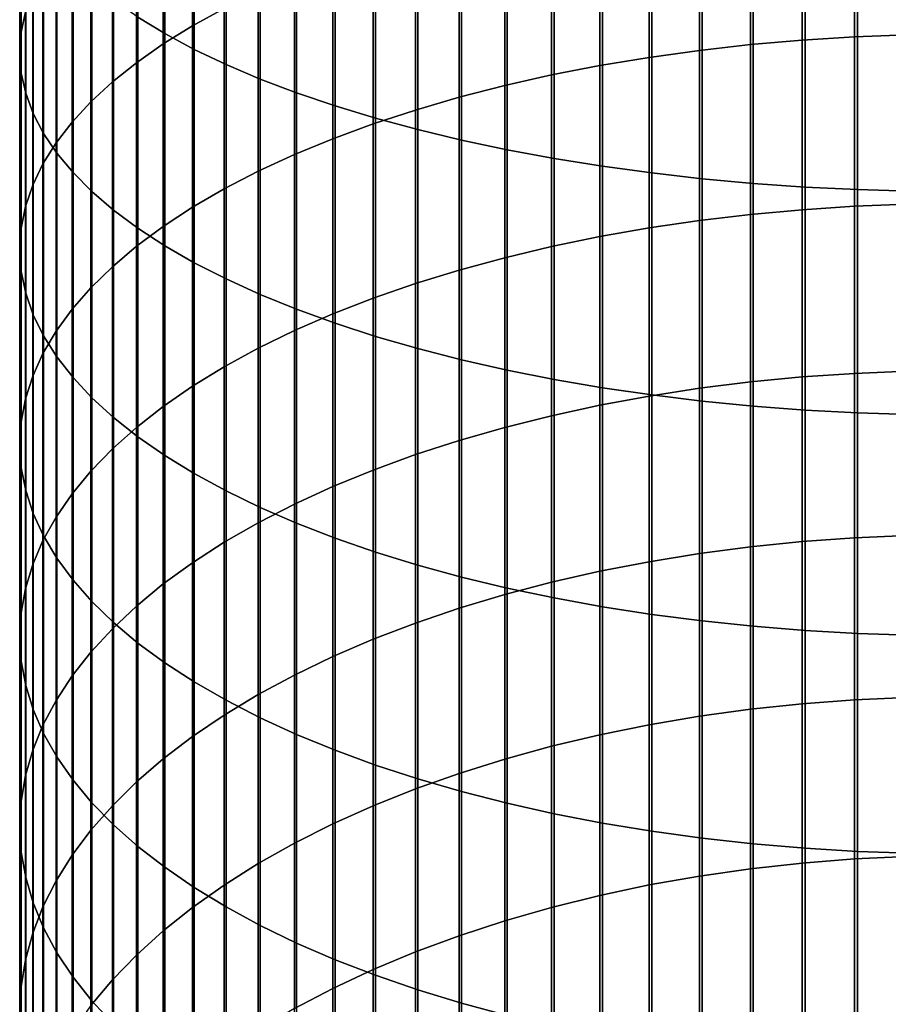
# Model space of a CAD drawing. Header units: metres. Extents: x -28 to 70, y -218 to 27.
# Tile 58 of 246: x -12 to -1, y -151 to -138. Entities that reach past the tile are written whole.
import ezdxf

# ---------------------------------------------------------------- set-up
doc = ezdxf.new("R2010")
doc.units = ezdxf.units.M
doc.layers.add('solid_10_261_002_XXX', color=7, linetype='CONTINUOUS')

msp = doc.modelspace()

# ---------------------------------------------------------------- linework, layer by layer
at = {"layer": 'solid_10_261_002_XXX'}
for points in [[(-10.447225, -135.430786, 451.89267), (-10.447225, -138.140656, 450.887695), (-10.105136, -138.348724, 451.426086), (-10.105136, -135.624084, 452.436554)], [(-11.876726, -135.572906, 444.243744), (-11.876726, -138.073792, 443.237732), (-11.932165, -138.331787, 443.854645), (-11.932165, -135.813965, 444.867462)], [(-10.105136, -135.624084, 452.436554), (-10.105136, -138.348724, 451.426086), (-9.731189, -138.549561, 451.94574), (-9.731189, -135.810654, 452.961517)], [(-9.349153, -135.711884, 437.59021), (-9.349153, -138.030975, 436.582886), (-9.752155, -138.251404, 437.071991), (-9.752155, -135.918869, 438.085144)], [(-11.932165, -135.813965, 444.867462), (-11.932165, -138.331787, 443.854645), (-11.949986, -138.590591, 444.47345), (-11.949986, -136.055756, 445.493103)], [(-9.731189, -135.810654, 452.961517), (-9.731189, -138.549561, 451.94574), (-9.326563, -138.742523, 452.445007), (-9.326563, -135.989883, 453.465851)], [(-9.752155, -135.918869, 438.085144), (-9.752155, -138.251404, 437.071991), (-10.124413, -138.480789, 437.580933), (-10.124413, -136.134262, 438.600159)], [(-11.949986, -136.055756, 445.493103), (-11.949986, -138.590591, 444.47345), (-11.930133, -138.849365, 445.092194), (-11.930133, -136.297531, 446.118683)], [(-9.326563, -135.989883, 453.465851), (-9.326563, -138.742523, 452.445007), (-8.892533, -138.926971, 452.922302), (-8.892533, -136.16124, 453.947998)], [(-10.124413, -136.134262, 438.600159), (-10.124413, -138.480789, 437.580933), (-10.464751, -138.718384, 438.108093), (-10.464751, -136.357376, 439.133636)], [(-8.892533, -136.16124, 453.947998), (-8.892533, -138.926971, 452.922302), (-8.430468, -139.102371, 453.376099), (-8.430468, -136.324173, 454.406433)], [(-1.338642, -136.20993, 432.542358), (-1.338642, -138.390961, 431.523315), (-2.003021, -138.431839, 431.607788), (-2.003021, -136.248489, 432.62793)], [(-0.670042, -136.186752, 432.490936), (-0.670042, -138.366379, 431.472534), (-1.338642, -138.390961, 431.523315), (-1.338642, -136.20993, 432.542358)], [(-11.930133, -136.297531, 446.118683), (-11.930133, -138.849365, 445.092194), (-11.872668, -139.1073, 445.708923), (-11.872668, -136.538528, 446.742249)], [(-8.430468, -136.324173, 454.406433), (-8.430468, -139.102371, 453.376099), (-7.941825, -139.268127, 453.804993), (-7.941825, -136.478149, 454.839691)], [(-2.661086, -136.302322, 432.747345), (-2.661086, -138.488907, 431.725708), (-3.310761, -138.561966, 431.876678), (-3.310761, -136.371231, 432.900269)], [(-2.003021, -136.248489, 432.62793), (-2.003021, -138.431839, 431.607788), (-2.661086, -138.488907, 431.725708), (-2.661086, -136.302322, 432.747345)], [(-10.464751, -136.357376, 439.133636), (-10.464751, -138.718384, 438.108093), (-10.772099, -138.963455, 438.651886), (-10.772099, -136.587509, 439.683899)], [(-7.941825, -136.478149, 454.839691), (-7.941825, -139.268127, 453.804993), (-7.428144, -139.423737, 454.207642), (-7.428144, -136.622711, 455.246429)], [(-3.949999, -136.455017, 433.086151), (-3.949999, -138.650803, 432.060211), (-4.576783, -138.755142, 432.275787), (-4.576783, -136.553421, 433.304504)], [(-3.310761, -136.371231, 432.900269), (-3.310761, -138.561966, 431.876678), (-3.949999, -138.650803, 432.060211), (-3.949999, -136.455017, 433.086151)], [(-11.872668, -136.538528, 446.742249), (-11.872668, -139.1073, 445.708923), (-11.777773, -139.363586, 446.321716), (-11.777773, -136.777969, 447.361816)], [(-10.772099, -136.587509, 439.683899), (-10.772099, -138.963455, 438.651886), (-11.045485, -139.21524, 439.21051), (-11.045485, -136.823929, 440.249207)], [(-4.576783, -136.553421, 433.304504), (-4.576783, -138.755142, 432.275787), (-5.189138, -138.874619, 432.522675), (-5.189138, -136.666122, 433.554535)], [(-7.428144, -136.622711, 455.246429), (-7.428144, -139.423737, 454.207642), (-6.891044, -139.56871, 454.582764), (-6.891044, -136.757385, 455.625366)], [(-5.189138, -136.666122, 433.554535), (-5.189138, -138.874619, 432.522675), (-5.785134, -139.008896, 432.80011), (-5.785134, -136.79277, 433.835541)], [(-11.777773, -136.777969, 447.361816), (-11.777773, -139.363586, 446.321716), (-11.645746, -139.617401, 446.92865), (-11.645746, -137.015137, 447.975433)], [(-11.045485, -136.823929, 440.249207), (-11.045485, -139.21524, 439.21051), (-11.284048, -139.472916, 439.782257), (-11.284048, -137.065903, 440.827789)], [(-6.891044, -136.757385, 455.625366), (-6.891044, -139.56871, 454.582764), (-6.332219, -139.702591, 454.929169), (-6.332219, -136.88176, 455.975311)], [(-5.785134, -136.79277, 433.835541), (-5.785134, -139.008896, 432.80011), (-6.362891, -139.157532, 433.107208), (-6.362891, -136.932953, 434.146606)], [(-6.362891, -136.932953, 434.146606), (-6.362891, -139.157532, 433.107208), (-6.920588, -139.320053, 433.443024), (-6.920588, -137.086243, 434.486725)], [(-6.332219, -136.88176, 455.975311), (-6.332219, -139.702591, 454.929169), (-5.753431, -139.824951, 455.245789), (-5.753431, -136.995422, 456.295135)], [(-11.645746, -137.015137, 447.975433), (-11.645746, -139.617401, 446.92865), (-11.477005, -139.867966, 447.527771), (-11.477005, -137.249237, 448.581177)], [(-11.284048, -137.065903, 440.827789), (-11.284048, -139.472916, 439.782257), (-11.487036, -139.735703, 440.365326), (-11.487036, -137.312653, 441.417786)], [(-6.920588, -137.086243, 434.486725), (-6.920588, -139.320053, 433.443024), (-7.456467, -139.495956, 433.806458), (-7.456467, -137.252151, 434.854858)], [(-5.753431, -136.995422, 456.295135), (-5.753431, -139.824951, 455.245789), (-5.156505, -139.93541, 455.531586), (-5.156505, -137.098038, 456.583862)], [(-5.156505, -137.098038, 456.583862), (-5.156505, -139.93541, 455.531586), (-4.543321, -140.03363, 455.785706), (-4.543321, -137.18927, 456.840546)], [(-4.543321, -137.18927, 456.840546), (-4.543321, -140.03363, 455.785706), (-3.915814, -140.119263, 456.007294), (-3.915814, -137.268829, 457.064423)], [(-11.487036, -137.312653, 441.417786), (-11.487036, -139.735703, 440.365326), (-11.65381, -140.002747, 440.957825), (-11.65381, -137.563416, 442.017395)], [(-11.477005, -137.249237, 448.581177), (-11.477005, -139.867966, 447.527771), (-11.272079, -140.114487, 448.117218), (-11.272079, -137.479568, 449.177155)], [(-7.456467, -137.252151, 434.854858), (-7.456467, -139.495956, 433.806458), (-7.968838, -139.684692, 434.196411), (-7.968838, -137.430161, 435.249817)], [(-3.915814, -137.268829, 457.064423), (-3.915814, -140.119263, 456.007294), (-3.275962, -140.192078, 456.195709), (-3.275962, -137.336456, 457.25473)], [(-3.275962, -137.336456, 457.25473), (-3.275962, -140.192078, 456.195709), (-2.625782, -140.251831, 456.350311), (-2.625782, -137.391968, 457.410919)], [(-11.272079, -137.479568, 449.177155), (-11.272079, -140.114487, 448.117218), (-11.031618, -140.356186, 448.695129), (-11.031618, -137.705383, 449.761444)], [(-7.968838, -137.430161, 435.249817), (-7.968838, -139.684692, 434.196411), (-8.456086, -139.885651, 434.611664), (-8.456086, -137.619705, 435.67038)], [(-2.625782, -137.391968, 457.410919), (-2.625782, -140.251831, 456.350311), (-1.967323, -140.29834, 456.470642), (-1.967323, -137.435165, 457.532471)], [(-1.967323, -137.435165, 457.532471), (-1.967323, -140.29834, 456.470642), (-1.302662, -140.331451, 456.556305), (-1.302662, -137.465927, 457.619019)], [(-1.302662, -137.465927, 457.619019), (-1.302662, -140.331451, 456.556305), (-0.633895, -140.351044, 456.607025), (-0.633895, -137.484131, 457.670258)], [(-11.65381, -137.563416, 442.017395), (-11.65381, -140.002747, 440.957825), (-11.783843, -140.273224, 441.557953), (-11.783843, -137.817398, 442.624664)], [(-11.031618, -137.705383, 449.761444), (-11.031618, -140.356186, 448.695129), (-10.756376, -140.592285, 449.259674), (-10.756376, -137.925964, 450.332214)], [(-8.456086, -137.619705, 435.67038), (-8.456086, -139.885651, 434.611664), (-8.916676, -140.098206, 435.050842), (-8.916676, -137.82019, 436.115204)], [(-11.783843, -137.817398, 442.624664), (-11.783843, -140.273224, 441.557953), (-11.876726, -140.546265, 442.163788), (-11.876726, -138.073792, 443.237732)], [(-8.916676, -137.82019, 436.115204), (-8.916676, -140.098206, 435.050842), (-9.349153, -140.321686, 435.512604), (-9.349153, -138.030975, 436.582886)], [(-10.756376, -137.925964, 450.332214), (-10.756376, -140.592285, 449.259674), (-10.447225, -140.822052, 449.809052), (-10.447225, -138.140656, 450.887695)], [(-11.876726, -138.073792, 443.237732), (-11.876726, -140.546265, 442.163788), (-11.932165, -140.821014, 442.773407), (-11.932165, -138.331787, 443.854645)], [(-9.349153, -138.030975, 436.582886), (-9.349153, -140.321686, 435.512604), (-9.752155, -140.555405, 435.995483), (-9.752155, -138.251404, 437.071991)], [(-10.447225, -138.140656, 450.887695), (-10.447225, -140.822052, 449.809052), (-10.105136, -141.044769, 450.341583), (-10.105136, -138.348724, 451.426086)], [(-11.932165, -138.331787, 443.854645), (-11.932165, -140.821014, 442.773407), (-11.949986, -141.096619, 443.384918), (-11.949986, -138.590591, 444.47345)], [(-9.752155, -138.251404, 437.071991), (-9.752155, -140.555405, 435.995483), (-10.124413, -140.798584, 436.497955), (-10.124413, -138.480789, 437.580933)], [(-10.105136, -138.348724, 451.426086), (-10.105136, -141.044769, 450.341583), (-9.731189, -141.25972, 450.85556), (-9.731189, -138.549561, 451.94574)], [(-10.124413, -138.480789, 437.580933), (-10.124413, -140.798584, 436.497955), (-10.464751, -141.050507, 437.018463), (-10.464751, -138.718384, 438.108093)], [(-2.003021, -138.431839, 431.607788), (-2.003021, -140.586502, 430.528412), (-2.661086, -140.646774, 430.644714), (-2.661086, -138.488907, 431.725708)], [(-1.338642, -138.390961, 431.523315), (-1.338642, -140.543335, 430.445068), (-2.003021, -140.586502, 430.528412), (-2.003021, -138.431839, 431.607788)], [(-0.670042, -138.366379, 431.472534), (-0.670042, -140.51738, 430.394989), (-1.338642, -140.543335, 430.445068), (-1.338642, -138.390961, 431.523315)], [(-11.949986, -138.590591, 444.47345), (-11.949986, -141.096619, 443.384918), (-11.930133, -141.372192, 443.996368), (-11.930133, -138.849365, 445.092194)], [(-9.731189, -138.549561, 451.94574), (-9.731189, -141.25972, 450.85556), (-9.326563, -141.466232, 451.349365), (-9.326563, -138.742523, 452.445007)], [(-3.310761, -138.561966, 431.876678), (-3.310761, -140.723938, 430.79364), (-3.949999, -140.817749, 430.974701), (-3.949999, -138.650803, 432.060211)], [(-2.661086, -138.488907, 431.725708), (-2.661086, -140.646774, 430.644714), (-3.310761, -140.723938, 430.79364), (-3.310761, -138.561966, 431.876678)], [(-10.464751, -138.718384, 438.108093), (-10.464751, -141.050507, 437.018463), (-10.772099, -141.310333, 437.555328), (-10.772099, -138.963455, 438.651886)], [(-3.949999, -138.650803, 432.060211), (-3.949999, -140.817749, 430.974701), (-4.576783, -140.927933, 431.187317), (-4.576783, -138.755142, 432.275787)], [(-11.930133, -138.849365, 445.092194), (-11.930133, -141.372192, 443.996368), (-11.872668, -141.646881, 444.605835), (-11.872668, -139.1073, 445.708923)], [(-9.326563, -138.742523, 452.445007), (-9.326563, -141.466232, 451.349365), (-8.892533, -141.663666, 451.821411), (-8.892533, -138.926971, 452.922302)], [(-4.576783, -138.755142, 432.275787), (-4.576783, -140.927933, 431.187317), (-5.189138, -141.054108, 431.430847), (-5.189138, -138.874619, 432.522675)], [(-10.772099, -138.963455, 438.651886), (-10.772099, -141.310333, 437.555328), (-11.045485, -141.577286, 438.106903), (-11.045485, -139.21524, 439.21051)], [(-8.892533, -138.926971, 452.922302), (-8.892533, -141.663666, 451.821411), (-8.430468, -141.851379, 452.270264), (-8.430468, -139.102371, 453.376099)], [(-5.189138, -138.874619, 432.522675), (-5.189138, -141.054108, 431.430847), (-5.785134, -141.195908, 431.704498), (-5.785134, -139.008896, 432.80011)], [(-8.430468, -139.102371, 453.376099), (-8.430468, -141.851379, 452.270264), (-7.941825, -142.028793, 452.694489), (-7.941825, -139.268127, 453.804993)], [(-5.785134, -139.008896, 432.80011), (-5.785134, -141.195908, 431.704498), (-6.362891, -141.352875, 432.007446), (-6.362891, -139.157532, 433.107208)], [(-11.872668, -139.1073, 445.708923), (-11.872668, -141.646881, 444.605835), (-11.777773, -141.919815, 445.211395), (-11.777773, -139.363586, 446.321716)], [(-11.045485, -139.21524, 439.21051), (-11.045485, -141.577286, 438.106903), (-11.284048, -141.850479, 438.671387), (-11.284048, -139.472916, 439.782257)], [(-6.362891, -139.157532, 433.107208), (-6.362891, -141.352875, 432.007446), (-6.920588, -141.524521, 432.338684), (-6.920588, -139.320053, 433.443024)], [(-7.941825, -139.268127, 453.804993), (-7.941825, -142.028793, 452.694489), (-7.428144, -142.195343, 453.092743), (-7.428144, -139.423737, 454.207642)], [(-6.920588, -139.320053, 433.443024), (-6.920588, -141.524521, 432.338684), (-7.456467, -141.710281, 432.697205), (-7.456467, -139.495956, 433.806458)], [(-11.777773, -139.363586, 446.321716), (-11.777773, -141.919815, 445.211395), (-11.645746, -142.190125, 445.811157), (-11.645746, -139.617401, 446.92865)], [(-11.284048, -139.472916, 439.782257), (-11.284048, -141.850479, 438.671387), (-11.487036, -142.129089, 439.24704), (-11.487036, -139.735703, 440.365326)], [(-7.428144, -139.423737, 454.207642), (-7.428144, -142.195343, 453.092743), (-6.891044, -142.350525, 453.463745), (-6.891044, -139.56871, 454.582764)], [(-7.456467, -139.495956, 433.806458), (-7.456467, -141.710281, 432.697205), (-7.968838, -141.909592, 433.081848), (-7.968838, -139.684692, 434.196411)], [(-6.891044, -139.56871, 454.582764), (-6.891044, -142.350525, 453.463745), (-6.332219, -142.493805, 453.806366), (-6.332219, -139.702591, 454.929169)], [(-11.645746, -139.617401, 446.92865), (-11.645746, -142.190125, 445.811157), (-11.477005, -142.456955, 446.403229), (-11.477005, -139.867966, 447.527771)], [(-7.968838, -139.684692, 434.196411), (-7.968838, -141.909592, 433.081848), (-8.456086, -142.121826, 433.491425), (-8.456086, -139.885651, 434.611664)], [(-6.332219, -139.702591, 454.929169), (-6.332219, -142.493805, 453.806366), (-5.753431, -142.624771, 454.119537), (-5.753431, -139.824951, 455.245789)], [(-11.487036, -139.735703, 440.365326), (-11.487036, -142.129089, 439.24704), (-11.65381, -142.412216, 439.832062), (-11.65381, -140.002747, 440.957825)], [(-5.753431, -139.824951, 455.245789), (-5.753431, -142.624771, 454.119537), (-5.156505, -142.742996, 454.402222), (-5.156505, -139.93541, 455.531586)], [(-11.477005, -139.867966, 447.527771), (-11.477005, -142.456955, 446.403229), (-11.272079, -142.719482, 446.985718), (-11.272079, -140.114487, 448.117218)], [(-8.456086, -139.885651, 434.611664), (-8.456086, -142.121826, 433.491425), (-8.916676, -142.346298, 433.924652), (-8.916676, -140.098206, 435.050842)], [(-5.156505, -139.93541, 455.531586), (-5.156505, -142.742996, 454.402222), (-4.543321, -142.848114, 454.653534), (-4.543321, -140.03363, 455.785706)], [(-11.65381, -140.002747, 440.957825), (-11.65381, -142.412216, 439.832062), (-11.783843, -142.69899, 440.424561), (-11.783843, -140.273224, 441.557953)], [(-8.916676, -140.098206, 435.050842), (-8.916676, -142.346298, 433.924652), (-9.349153, -142.582321, 434.380127), (-9.349153, -140.321686, 435.512604)], [(-4.543321, -140.03363, 455.785706), (-4.543321, -142.848114, 454.653534), (-3.915814, -142.939774, 454.872711), (-3.915814, -140.119263, 456.007294)], [(-11.272079, -140.114487, 448.117218), (-11.272079, -142.719482, 446.985718), (-11.031618, -142.976868, 447.556793), (-11.031618, -140.356186, 448.695129)], [(-3.915814, -140.119263, 456.007294), (-3.915814, -142.939774, 454.872711), (-3.275962, -143.0177, 455.059052), (-3.275962, -140.192078, 456.195709)], [(-3.275962, -140.192078, 456.195709), (-3.275962, -143.0177, 455.059052), (-2.625782, -143.081665, 455.211975), (-2.625782, -140.251831, 456.350311)], [(-11.783843, -140.273224, 441.557953), (-11.783843, -142.69899, 440.424561), (-11.876726, -142.98848, 441.022705), (-11.876726, -140.546265, 442.163788)], [(-11.031618, -140.356186, 448.695129), (-11.031618, -142.976868, 447.556793), (-10.756376, -143.228302, 448.114685), (-10.756376, -140.592285, 449.259674)], [(-9.349153, -140.321686, 435.512604), (-9.349153, -142.582321, 434.380127), (-9.752155, -142.829117, 434.856445), (-9.752155, -140.555405, 435.995483)], [(-2.625782, -140.251831, 456.350311), (-2.625782, -143.081665, 455.211975), (-1.967323, -143.131439, 455.330994), (-1.967323, -140.29834, 456.470642)], [(-1.967323, -140.29834, 456.470642), (-1.967323, -143.131439, 455.330994), (-1.302662, -143.16687, 455.41571), (-1.302662, -140.331451, 456.556305)], [(-1.302662, -140.331451, 456.556305), (-1.302662, -143.16687, 455.41571), (-0.633895, -143.187851, 455.465881), (-0.633895, -140.351044, 456.607025)], [(-11.876726, -140.546265, 442.163788), (-11.876726, -142.98848, 441.022705), (-11.932165, -143.279785, 441.624603), (-11.932165, -140.821014, 442.773407)], [(-10.756376, -140.592285, 449.259674), (-10.756376, -143.228302, 448.114685), (-10.447225, -143.472992, 448.657593), (-10.447225, -140.822052, 449.809052)], [(-9.752155, -140.555405, 435.995483), (-9.752155, -142.829117, 434.856445), (-10.124413, -143.085953, 435.352112), (-10.124413, -140.798584, 436.497955)], [(-2.003021, -140.586502, 430.528412), (-2.003021, -142.710892, 429.390564), (-2.661086, -142.774307, 429.505188), (-2.661086, -140.646774, 430.644714)], [(-1.338642, -140.543335, 430.445068), (-1.338642, -142.665451, 429.308441), (-2.003021, -142.710892, 429.390564), (-2.003021, -140.586502, 430.528412)], [(-0.670042, -140.51738, 430.394989), (-0.670042, -142.638138, 429.259094), (-1.338642, -142.665451, 429.308441), (-1.338642, -140.543335, 430.445068)], [(-3.310761, -140.723938, 430.79364), (-3.310761, -142.855515, 429.651947), (-3.949999, -142.954239, 429.830353), (-3.949999, -140.817749, 430.974701)], [(-2.661086, -140.646774, 430.644714), (-2.661086, -142.774307, 429.505188), (-3.310761, -142.855515, 429.651947), (-3.310761, -140.723938, 430.79364)], [(-11.932165, -140.821014, 442.773407), (-11.932165, -143.279785, 441.624603), (-11.949986, -143.571976, 442.228333), (-11.949986, -141.096619, 443.384918)], [(-10.124413, -140.798584, 436.497955), (-10.124413, -143.085953, 435.352112), (-10.464751, -143.35199, 435.86554), (-10.464751, -141.050507, 437.018463)], [(-10.447225, -140.822052, 449.809052), (-10.447225, -143.472992, 448.657593), (-10.105136, -143.710159, 449.183838), (-10.105136, -141.044769, 450.341583)], [(-3.949999, -140.817749, 430.974701), (-3.949999, -142.954239, 429.830353), (-4.576783, -143.070175, 430.039917), (-4.576783, -140.927933, 431.187317)], [(-4.576783, -140.927933, 431.187317), (-4.576783, -143.070175, 430.039917), (-5.189138, -143.202972, 430.279907), (-5.189138, -141.054108, 431.430847)], [(-11.949986, -141.096619, 443.384918), (-11.949986, -143.571976, 442.228333), (-11.930133, -143.864166, 442.832031), (-11.930133, -141.372192, 443.996368)], [(-10.464751, -141.050507, 437.018463), (-10.464751, -143.35199, 435.86554), (-10.772099, -143.626389, 436.395111), (-10.772099, -141.310333, 437.555328)], [(-10.105136, -141.044769, 450.341583), (-10.105136, -143.710159, 449.183838), (-9.731189, -143.939072, 449.691742), (-9.731189, -141.25972, 450.85556)], [(-5.189138, -141.054108, 431.430847), (-5.189138, -143.202972, 430.279907), (-5.785134, -143.352188, 430.549591), (-5.785134, -141.195908, 431.704498)], [(-5.785134, -141.195908, 431.704498), (-5.785134, -143.352188, 430.549591), (-6.362891, -143.51738, 430.848114), (-6.362891, -141.352875, 432.007446)], [(-10.772099, -141.310333, 437.555328), (-10.772099, -143.626389, 436.395111), (-11.045485, -143.908295, 436.939178), (-11.045485, -141.577286, 438.106903)], [(-9.731189, -141.25972, 450.85556), (-9.731189, -143.939072, 449.691742), (-9.326563, -144.159012, 450.179718), (-9.326563, -141.466232, 451.349365)], [(-6.362891, -141.352875, 432.007446), (-6.362891, -143.51738, 430.848114), (-6.920588, -143.697998, 431.174561), (-6.920588, -141.524521, 432.338684)], [(-11.930133, -141.372192, 443.996368), (-11.930133, -143.864166, 442.832031), (-11.872668, -144.155396, 443.433777), (-11.872668, -141.646881, 444.605835)], [(-9.326563, -141.466232, 451.349365), (-9.326563, -144.159012, 450.179718), (-8.892533, -144.369263, 450.64621), (-8.892533, -141.663666, 451.821411)], [(-11.045485, -141.577286, 438.106903), (-11.045485, -143.908295, 436.939178), (-11.284048, -144.196823, 437.495972), (-11.284048, -141.850479, 438.671387)], [(-6.920588, -141.524521, 432.338684), (-6.920588, -143.697998, 431.174561), (-7.456467, -143.893494, 431.527863), (-7.456467, -141.710281, 432.697205)], [(-11.872668, -141.646881, 444.605835), (-11.872668, -144.155396, 443.433777), (-11.777773, -144.444763, 444.031677), (-11.777773, -141.919815, 445.211395)], [(-8.892533, -141.663666, 451.821411), (-8.892533, -144.369263, 450.64621), (-8.430468, -144.569168, 451.089783), (-8.430468, -141.851379, 452.270264)], [(-7.456467, -141.710281, 432.697205), (-7.456467, -143.893494, 431.527863), (-7.968838, -144.103226, 431.906921), (-7.968838, -141.909592, 433.081848)], [(-11.284048, -141.850479, 438.671387), (-11.284048, -144.196823, 437.495972), (-11.487036, -144.491043, 438.063812), (-11.487036, -142.129089, 439.24704)], [(-8.430468, -141.851379, 452.270264), (-8.430468, -144.569168, 451.089783), (-7.941825, -144.758102, 451.508972), (-7.941825, -142.028793, 452.694489)], [(-11.777773, -141.919815, 445.211395), (-11.777773, -144.444763, 444.031677), (-11.645746, -144.731339, 444.62381), (-11.645746, -142.190125, 445.811157)], [(-7.968838, -141.909592, 433.081848), (-7.968838, -144.103226, 431.906921), (-8.456086, -144.326569, 432.310547), (-8.456086, -142.121826, 433.491425)], [(-7.941825, -142.028793, 452.694489), (-7.941825, -144.758102, 451.508972), (-7.428144, -144.935471, 451.902527), (-7.428144, -142.195343, 453.092743)], [(-11.487036, -142.129089, 439.24704), (-11.487036, -144.491043, 438.063812), (-11.65381, -144.790054, 438.640869), (-11.65381, -142.412216, 439.832062)], [(-11.645746, -142.190125, 445.811157), (-11.645746, -144.731339, 444.62381), (-11.477005, -145.014252, 445.208374), (-11.477005, -142.456955, 446.403229)], [(-8.456086, -142.121826, 433.491425), (-8.456086, -144.326569, 432.310547), (-8.916676, -144.56279, 432.737488), (-8.916676, -142.346298, 433.924652)], [(-7.428144, -142.195343, 453.092743), (-7.428144, -144.935471, 451.902527), (-6.891044, -145.100708, 452.269165), (-6.891044, -142.350525, 453.463745)], [(-8.916676, -142.346298, 433.924652), (-8.916676, -144.56279, 432.737488), (-9.349153, -144.811157, 433.18634), (-9.349153, -142.582321, 434.380127)], [(-6.891044, -142.350525, 453.463745), (-6.891044, -145.100708, 452.269165), (-6.332219, -145.253311, 452.607758), (-6.332219, -142.493805, 453.806366)], [(-11.65381, -142.412216, 439.832062), (-11.65381, -144.790054, 438.640869), (-11.783843, -145.092896, 439.225342), (-11.783843, -142.69899, 440.424561)], [(-11.477005, -142.456955, 446.403229), (-11.477005, -145.014252, 445.208374), (-11.272079, -145.292587, 445.783478), (-11.272079, -142.719482, 446.985718)], [(-9.349153, -142.582321, 434.380127), (-9.349153, -144.811157, 433.18634), (-9.752155, -145.070892, 433.655762), (-9.752155, -142.829117, 434.856445)], [(-6.332219, -142.493805, 453.806366), (-6.332219, -145.253311, 452.607758), (-5.753431, -145.392776, 452.917206), (-5.753431, -142.624771, 454.119537)], [(-11.783843, -142.69899, 440.424561), (-11.783843, -145.092896, 439.225342), (-11.876726, -145.398605, 439.815338), (-11.876726, -142.98848, 441.022705)], [(-11.272079, -142.719482, 446.985718), (-11.272079, -145.292587, 445.783478), (-11.031618, -145.565475, 446.347321), (-11.031618, -142.976868, 447.556793)], [(-5.753431, -142.624771, 454.119537), (-5.753431, -145.392776, 452.917206), (-5.156505, -145.518677, 453.196564), (-5.156505, -142.742996, 454.402222)], [(-2.003021, -142.710892, 429.390564), (-2.003021, -144.803391, 428.195129), (-2.661086, -144.869919, 428.307983), (-2.661086, -142.774307, 429.505188)], [(-1.338642, -142.665451, 429.308441), (-1.338642, -144.755737, 428.114288), (-2.003021, -144.803391, 428.195129), (-2.003021, -142.710892, 429.390564)], [(-0.670042, -142.638138, 429.259094), (-0.670042, -144.727081, 428.065674), (-1.338642, -144.755737, 428.114288), (-1.338642, -142.665451, 429.308441)], [(-9.752155, -142.829117, 434.856445), (-9.752155, -145.070892, 433.655762), (-10.124413, -145.341156, 434.144196), (-10.124413, -143.085953, 435.352112)], [(-5.156505, -142.742996, 454.402222), (-5.156505, -145.518677, 453.196564), (-4.543321, -145.630615, 453.444916), (-4.543321, -142.848114, 454.653534)], [(-4.543321, -142.848114, 454.653534), (-4.543321, -145.630615, 453.444916), (-3.915814, -145.728241, 453.66153), (-3.915814, -142.939774, 454.872711)], [(-3.310761, -142.855515, 429.651947), (-3.310761, -144.955109, 428.452454), (-3.949999, -145.05867, 428.628113), (-3.949999, -142.954239, 429.830353)], [(-2.661086, -142.774307, 429.505188), (-2.661086, -144.869919, 428.307983), (-3.310761, -144.955109, 428.452454), (-3.310761, -142.855515, 429.651947)], [(-11.031618, -142.976868, 447.556793), (-11.031618, -145.565475, 446.347321), (-10.756376, -145.832062, 446.898102), (-10.756376, -143.228302, 448.114685)], [(-3.949999, -142.954239, 429.830353), (-3.949999, -145.05867, 428.628113), (-4.576783, -145.180298, 428.834412), (-4.576783, -143.070175, 430.039917)], [(-3.915814, -142.939774, 454.872711), (-3.915814, -145.728241, 453.66153), (-3.275962, -145.811234, 453.845673), (-3.275962, -143.0177, 455.059052)], [(-11.876726, -142.98848, 441.022705), (-11.876726, -145.398605, 439.815338), (-11.932165, -145.706253, 440.409058), (-11.932165, -143.279785, 441.624603)], [(-10.124413, -143.085953, 435.352112), (-10.124413, -145.341156, 434.144196), (-10.464751, -145.621124, 434.650177), (-10.464751, -143.35199, 435.86554)], [(-4.576783, -143.070175, 430.039917), (-4.576783, -145.180298, 428.834412), (-5.189138, -145.319595, 429.070679), (-5.189138, -143.202972, 430.279907)], [(-3.275962, -143.0177, 455.059052), (-3.275962, -145.811234, 453.845673), (-2.625782, -145.879333, 453.996765), (-2.625782, -143.081665, 455.211975)], [(-2.625782, -143.081665, 455.211975), (-2.625782, -145.879333, 453.996765), (-1.967323, -145.932343, 454.11438), (-1.967323, -143.131439, 455.330994)], [(-10.756376, -143.228302, 448.114685), (-10.756376, -145.832062, 446.898102), (-10.447225, -146.091492, 447.434143), (-10.447225, -143.472992, 448.657593)], [(-5.189138, -143.202972, 430.279907), (-5.189138, -145.319595, 429.070679), (-5.785134, -145.47612, 429.336182), (-5.785134, -143.352188, 430.549591)], [(-1.967323, -143.131439, 455.330994), (-1.967323, -145.932343, 454.11438), (-1.302662, -145.970078, 454.19812), (-1.302662, -143.16687, 455.41571)], [(-1.302662, -143.16687, 455.41571), (-1.302662, -145.970078, 454.19812), (-0.633895, -145.992432, 454.247711), (-0.633895, -143.187851, 455.465881)], [(-11.932165, -143.279785, 441.624603), (-11.932165, -145.706253, 440.409058), (-11.949986, -146.014832, 441.004608), (-11.949986, -143.571976, 442.228333)], [(-10.464751, -143.35199, 435.86554), (-10.464751, -145.621124, 434.650177), (-10.772099, -145.909882, 435.172058), (-10.772099, -143.626389, 436.395111)], [(-5.785134, -143.352188, 430.549591), (-5.785134, -145.47612, 429.336182), (-6.362891, -145.649399, 429.630096), (-6.362891, -143.51738, 430.848114)], [(-10.447225, -143.472992, 448.657593), (-10.447225, -146.091492, 447.434143), (-10.105136, -146.342957, 447.953705), (-10.105136, -143.710159, 449.183838)], [(-11.949986, -143.571976, 442.228333), (-11.949986, -146.014832, 441.004608), (-11.930133, -146.323395, 441.600067), (-11.930133, -143.864166, 442.832031)], [(-6.362891, -143.51738, 430.848114), (-6.362891, -145.649399, 429.630096), (-6.920588, -145.838867, 429.951477), (-6.920588, -143.697998, 431.174561)], [(-10.772099, -143.626389, 436.395111), (-10.772099, -145.909882, 435.172058), (-11.045485, -146.206543, 435.708191), (-11.045485, -143.908295, 436.939178)], [(-10.105136, -143.710159, 449.183838), (-10.105136, -146.342957, 447.953705), (-9.731189, -146.585648, 448.45517), (-9.731189, -143.939072, 449.691742)], [(-6.920588, -143.697998, 431.174561), (-6.920588, -145.838867, 429.951477), (-7.456467, -146.04393, 430.299316), (-7.456467, -143.893494, 431.527863)], [(-11.930133, -143.864166, 442.832031), (-11.930133, -146.323395, 441.600067), (-11.872668, -146.630951, 442.193634), (-11.872668, -144.155396, 443.433777)], [(-11.045485, -143.908295, 436.939178), (-11.045485, -146.206543, 435.708191), (-11.284048, -146.510162, 436.256927), (-11.284048, -144.196823, 437.495972)], [(-9.731189, -143.939072, 449.691742), (-9.731189, -146.585648, 448.45517), (-9.326563, -146.818832, 448.936951), (-9.326563, -144.159012, 450.179718)], [(-7.456467, -143.893494, 431.527863), (-7.456467, -146.04393, 430.299316), (-7.968838, -146.263947, 430.672516), (-7.968838, -144.103226, 431.906921)], [(-7.968838, -144.103226, 431.906921), (-7.968838, -146.263947, 430.672516), (-8.456086, -146.49823, 431.069885), (-8.456086, -144.326569, 432.310547)], [(-11.872668, -144.155396, 443.433777), (-11.872668, -146.630951, 442.193634), (-11.777773, -146.936539, 442.783417), (-11.777773, -144.444763, 444.031677)], [(-11.284048, -144.196823, 437.495972), (-11.284048, -146.510162, 436.256927), (-11.487036, -146.819794, 436.816528), (-11.487036, -144.491043, 438.063812)], [(-9.326563, -144.159012, 450.179718), (-9.326563, -146.818832, 448.936951), (-8.892533, -147.041733, 449.397552), (-8.892533, -144.369263, 450.64621)], [(-8.456086, -144.326569, 432.310547), (-8.456086, -146.49823, 431.069885), (-8.916676, -146.746033, 431.490204), (-8.916676, -144.56279, 432.737488)], [(-11.777773, -144.444763, 444.031677), (-11.777773, -146.936539, 442.783417), (-11.645746, -147.239197, 443.367493), (-11.645746, -144.731339, 444.62381)], [(-8.892533, -144.369263, 450.64621), (-8.892533, -147.041733, 449.397552), (-8.430468, -147.253693, 449.83548), (-8.430468, -144.569168, 451.089783)], [(-11.487036, -144.491043, 438.063812), (-11.487036, -146.819794, 436.816528), (-11.65381, -147.13446, 437.385193), (-11.65381, -144.790054, 438.640869)], [(-8.916676, -144.56279, 432.737488), (-8.916676, -146.746033, 431.490204), (-9.349153, -147.006561, 431.932129), (-9.349153, -144.811157, 433.18634)], [(-8.430468, -144.569168, 451.089783), (-8.430468, -147.253693, 449.83548), (-7.941825, -147.45401, 450.249359), (-7.941825, -144.758102, 451.508972)], [(-11.645746, -144.731339, 444.62381), (-11.645746, -147.239197, 443.367493), (-11.477005, -147.537964, 443.944122), (-11.477005, -145.014252, 445.208374)], [(-0.670042, -144.727081, 428.065674), (-0.670042, -146.782654, 426.815674), (-1.338642, -146.812622, 426.863464), (-1.338642, -144.755737, 428.114288)], [(-11.65381, -144.790054, 438.640869), (-11.65381, -147.13446, 437.385193), (-11.783843, -147.45314, 437.961151), (-11.783843, -145.092896, 439.225342)], [(-9.349153, -144.811157, 433.18634), (-9.349153, -147.006561, 431.932129), (-9.752155, -147.279022, 432.394257), (-9.752155, -145.070892, 433.655762)], [(-7.941825, -144.758102, 451.508972), (-7.941825, -147.45401, 450.249359), (-7.428144, -147.642059, 450.637939), (-7.428144, -144.935471, 451.902527)], [(-2.003021, -144.803391, 428.195129), (-2.003021, -146.862473, 426.942963), (-2.661086, -146.932053, 427.053955), (-2.661086, -144.869919, 428.307983)], [(-1.338642, -144.755737, 428.114288), (-1.338642, -146.812622, 426.863464), (-2.003021, -146.862473, 426.942963), (-2.003021, -144.803391, 428.195129)], [(-7.428144, -144.935471, 451.902527), (-7.428144, -147.642059, 450.637939), (-6.891044, -147.817261, 450.999908), (-6.891044, -145.100708, 452.269165)], [(-3.310761, -144.955109, 428.452454), (-3.310761, -147.021149, 427.196045), (-3.949999, -147.129471, 427.368835), (-3.949999, -145.05867, 428.628113)], [(-2.661086, -144.869919, 428.307983), (-2.661086, -146.932053, 427.053955), (-3.310761, -147.021149, 427.196045), (-3.310761, -144.955109, 428.452454)], [(-11.783843, -145.092896, 439.225342), (-11.783843, -147.45314, 437.961151), (-11.876726, -147.774872, 438.542603), (-11.876726, -145.398605, 439.815338)], [(-11.477005, -145.014252, 445.208374), (-11.477005, -147.537964, 443.944122), (-11.272079, -147.831909, 444.511383), (-11.272079, -145.292587, 445.783478)], [(-9.752155, -145.070892, 433.655762), (-9.752155, -147.279022, 432.394257), (-10.124413, -147.562531, 432.875153), (-10.124413, -145.341156, 434.144196)], [(-6.891044, -145.100708, 452.269165), (-6.891044, -147.817261, 450.999908), (-6.332219, -147.97905, 451.334198), (-6.332219, -145.253311, 452.607758)], [(-3.949999, -145.05867, 428.628113), (-3.949999, -147.129471, 427.368835), (-4.576783, -147.256683, 427.571716), (-4.576783, -145.180298, 428.834412)], [(-4.576783, -145.180298, 428.834412), (-4.576783, -147.256683, 427.571716), (-5.189138, -147.40239, 427.804108), (-5.189138, -145.319595, 429.070679)], [(-11.272079, -145.292587, 445.783478), (-11.272079, -147.831909, 444.511383), (-11.031618, -148.120102, 445.067566), (-11.031618, -145.565475, 446.347321)], [(-10.124413, -145.341156, 434.144196), (-10.124413, -147.562531, 432.875153), (-10.464751, -147.856201, 433.37326), (-10.464751, -145.621124, 434.650177)], [(-6.332219, -145.253311, 452.607758), (-6.332219, -147.97905, 451.334198), (-5.753431, -148.126907, 451.63974), (-5.753431, -145.392776, 452.917206)], [(-5.189138, -145.319595, 429.070679), (-5.189138, -147.40239, 427.804108), (-5.785134, -147.566116, 428.065247), (-5.785134, -145.47612, 429.336182)], [(-11.876726, -145.398605, 439.815338), (-11.876726, -147.774872, 438.542603), (-11.932165, -148.098602, 439.127686), (-11.932165, -145.706253, 440.409058)], [(-5.785134, -145.47612, 429.336182), (-5.785134, -147.566116, 428.065247), (-6.362891, -147.747345, 428.354309), (-6.362891, -145.649399, 429.630096)], [(-5.753431, -145.392776, 452.917206), (-5.753431, -148.126907, 451.63974), (-5.156505, -148.260406, 451.915527), (-5.156505, -145.518677, 453.196564)], [(-11.031618, -145.565475, 446.347321), (-11.031618, -148.120102, 445.067566), (-10.756376, -148.401627, 445.610901), (-10.756376, -145.832062, 446.898102)], [(-5.156505, -145.518677, 453.196564), (-5.156505, -148.260406, 451.915527), (-4.543321, -148.379074, 452.160767), (-4.543321, -145.630615, 453.444916)], [(-11.932165, -145.706253, 440.409058), (-11.932165, -148.098602, 439.127686), (-11.949986, -148.42334, 439.714569), (-11.949986, -146.014832, 441.004608)], [(-10.464751, -145.621124, 434.650177), (-10.464751, -147.856201, 433.37326), (-10.772099, -148.159119, 433.887085), (-10.772099, -145.909882, 435.172058)], [(-6.362891, -145.649399, 429.630096), (-6.362891, -147.747345, 428.354309), (-6.920588, -147.945526, 428.67038), (-6.920588, -145.838867, 429.951477)], [(-4.543321, -145.630615, 453.444916), (-4.543321, -148.379074, 452.160767), (-3.915814, -148.482574, 452.374603), (-3.915814, -145.728241, 453.66153)], [(-3.915814, -145.728241, 453.66153), (-3.915814, -148.482574, 452.374603), (-3.275962, -148.570572, 452.556427), (-3.275962, -145.811234, 453.845673)], [(-10.756376, -145.832062, 446.898102), (-10.756376, -148.401627, 445.610901), (-10.447225, -148.675598, 446.139648), (-10.447225, -146.091492, 447.434143)], [(-6.920588, -145.838867, 429.951477), (-6.920588, -147.945526, 428.67038), (-7.456467, -148.160019, 429.012482), (-7.456467, -146.04393, 430.299316)], [(-3.275962, -145.811234, 453.845673), (-3.275962, -148.570572, 452.556427), (-2.625782, -148.642776, 452.705597), (-2.625782, -145.879333, 453.996765)], [(-10.772099, -145.909882, 435.172058), (-10.772099, -148.159119, 433.887085), (-11.045485, -148.470322, 434.414917), (-11.045485, -146.206543, 435.708191)], [(-2.625782, -145.879333, 453.996765), (-2.625782, -148.642776, 452.705597), (-1.967323, -148.698975, 452.821716), (-1.967323, -145.932343, 454.11438)], [(-1.967323, -145.932343, 454.11438), (-1.967323, -148.698975, 452.821716), (-1.302662, -148.738983, 452.904388), (-1.302662, -145.970078, 454.19812)], [(-1.302662, -145.970078, 454.19812), (-1.302662, -148.738983, 452.904388), (-0.633895, -148.76268, 452.953339), (-0.633895, -145.992432, 454.247711)], [(-11.949986, -146.014832, 441.004608), (-11.949986, -148.42334, 439.714569), (-11.930133, -148.748047, 440.301422), (-11.930133, -146.323395, 441.600067)], [(-10.447225, -146.091492, 447.434143), (-10.447225, -148.675598, 446.139648), (-10.105136, -148.941147, 446.65213), (-10.105136, -146.342957, 447.953705)], [(-7.456467, -146.04393, 430.299316), (-7.456467, -148.160019, 429.012482), (-7.968838, -148.390152, 429.379547), (-7.968838, -146.263947, 430.672516)], [(-11.045485, -146.206543, 435.708191), (-11.045485, -148.470322, 434.414917), (-11.284048, -148.788818, 434.95517), (-11.284048, -146.510162, 436.256927)], [(-11.930133, -146.323395, 441.600067), (-11.930133, -148.748047, 440.301422), (-11.872668, -149.071701, 440.886353), (-11.872668, -146.630951, 442.193634)], [(-10.105136, -146.342957, 447.953705), (-10.105136, -148.941147, 446.65213), (-9.731189, -149.197464, 447.14679), (-9.731189, -146.585648, 448.45517)], [(-7.968838, -146.263947, 430.672516), (-7.968838, -148.390152, 429.379547), (-8.456086, -148.635193, 429.770386), (-8.456086, -146.49823, 431.069885)], [(-11.284048, -146.510162, 436.256927), (-11.284048, -148.788818, 434.95517), (-11.487036, -149.113617, 435.506073), (-11.487036, -146.819794, 436.816528)], [(-9.731189, -146.585648, 448.45517), (-9.731189, -149.197464, 447.14679), (-9.326563, -149.44371, 447.62204), (-9.326563, -146.818832, 448.936951)], [(-8.456086, -146.49823, 431.069885), (-8.456086, -148.635193, 429.770386), (-8.916676, -148.894379, 430.183746), (-8.916676, -146.746033, 431.490204)], [(-11.872668, -146.630951, 442.193634), (-11.872668, -149.071701, 440.886353), (-11.777773, -149.393295, 441.467529), (-11.777773, -146.936539, 442.783417)], [(-11.487036, -146.819794, 436.816528), (-11.487036, -149.113617, 435.506073), (-11.65381, -149.44368, 436.065948), (-11.65381, -147.13446, 437.385193)], [(-8.916676, -146.746033, 431.490204), (-8.916676, -148.894379, 430.183746), (-9.349153, -149.166901, 430.618408), (-9.349153, -147.006561, 431.932129)], [(-9.326563, -146.818832, 448.936951), (-9.326563, -149.44371, 447.62204), (-8.892533, -149.679123, 448.076355), (-8.892533, -147.041733, 449.397552)], [(-1.338642, -146.812622, 426.863464), (-1.338642, -148.834564, 425.556915), (-2.003021, -148.886581, 425.63504), (-2.003021, -146.862473, 426.942963)], [(-0.670042, -146.782654, 426.815674), (-0.670042, -148.803299, 425.509949), (-1.338642, -148.834564, 425.556915), (-1.338642, -146.812622, 426.863464)], [(-11.777773, -146.936539, 442.783417), (-11.777773, -149.393295, 441.467529), (-11.645746, -149.711792, 442.043152), (-11.645746, -147.239197, 443.367493)], [(-2.661086, -146.932053, 427.053955), (-2.661086, -148.959167, 425.74408), (-3.310761, -149.052109, 425.883698), (-3.310761, -147.021149, 427.196045)], [(-2.003021, -146.862473, 426.942963), (-2.003021, -148.886581, 425.63504), (-2.661086, -148.959167, 425.74408), (-2.661086, -146.932053, 427.053955)], [(-9.349153, -147.006561, 431.932129), (-9.349153, -149.166901, 430.618408), (-9.752155, -149.451874, 431.072906), (-9.752155, -147.279022, 432.394257)], [(-8.892533, -147.041733, 449.397552), (-8.892533, -149.679123, 448.076355), (-8.430468, -149.902954, 448.508331), (-8.430468, -147.253693, 449.83548)], [(-3.310761, -147.021149, 427.196045), (-3.310761, -149.052109, 425.883698), (-3.949999, -149.165115, 426.053436), (-3.949999, -147.129471, 427.368835)], [(-11.65381, -147.13446, 437.385193), (-11.65381, -149.44368, 436.065948), (-11.783843, -149.777985, 436.632996), (-11.783843, -147.45314, 437.961151)], [(-3.949999, -147.129471, 427.368835), (-3.949999, -149.165115, 426.053436), (-4.576783, -149.297821, 426.252808), (-4.576783, -147.256683, 427.571716)], [(-11.645746, -147.239197, 443.367493), (-11.645746, -149.711792, 442.043152), (-11.477005, -150.026199, 442.611389), (-11.477005, -147.537964, 443.944122)], [(-9.752155, -147.279022, 432.394257), (-9.752155, -149.451874, 431.072906), (-10.124413, -149.748413, 431.545868), (-10.124413, -147.562531, 432.875153)], [(-8.430468, -147.253693, 449.83548), (-8.430468, -149.902954, 448.508331), (-7.941825, -150.114502, 448.916595), (-7.941825, -147.45401, 450.249359)], [(-4.576783, -147.256683, 427.571716), (-4.576783, -149.297821, 426.252808), (-5.189138, -149.449814, 426.48111), (-5.189138, -147.40239, 427.804108)], [(-11.783843, -147.45314, 437.961151), (-11.783843, -149.777985, 436.632996), (-11.876726, -150.115479, 437.205414), (-11.876726, -147.774872, 438.542603)], [(-7.941825, -147.45401, 450.249359), (-7.941825, -150.114502, 448.916595), (-7.428144, -150.313095, 449.299866), (-7.428144, -147.642059, 450.637939)], [(-5.189138, -147.40239, 427.804108), (-5.189138, -149.449814, 426.48111), (-5.785134, -149.620605, 426.737671), (-5.785134, -147.566116, 428.065247)], [(-11.477005, -147.537964, 443.944122), (-11.477005, -150.026199, 442.611389), (-11.272079, -150.335526, 443.170441), (-11.272079, -147.831909, 444.511383)], [(-10.124413, -147.562531, 432.875153), (-10.124413, -149.748413, 431.545868), (-10.464751, -150.055588, 432.035797), (-10.464751, -147.856201, 433.37326)], [(-5.785134, -147.566116, 428.065247), (-5.785134, -149.620605, 426.737671), (-6.362891, -149.809677, 427.021667), (-6.362891, -147.747345, 428.354309)], [(-7.428144, -147.642059, 450.637939), (-7.428144, -150.313095, 449.299866), (-6.891044, -150.498108, 449.656952), (-6.891044, -147.817261, 450.999908)], [(-11.876726, -147.774872, 438.542603), (-11.876726, -150.115479, 437.205414), (-11.932165, -150.455078, 437.781433), (-11.932165, -148.098602, 439.127686)], [(-11.272079, -147.831909, 444.511383), (-11.272079, -150.335526, 443.170441), (-11.031618, -150.638794, 443.718536), (-11.031618, -148.120102, 445.067566)], [(-10.464751, -147.856201, 433.37326), (-10.464751, -150.055588, 432.035797), (-10.772099, -150.372421, 432.541138), (-10.772099, -148.159119, 433.887085)], [(-6.362891, -147.747345, 428.354309), (-6.362891, -149.809677, 427.021667), (-6.920588, -150.016418, 427.332245), (-6.920588, -147.945526, 428.67038)], [(-6.891044, -147.817261, 450.999908), (-6.891044, -150.498108, 449.656952), (-6.332219, -150.668976, 449.986694), (-6.332219, -147.97905, 451.334198)], [(-6.920588, -147.945526, 428.67038), (-6.920588, -150.016418, 427.332245), (-7.456467, -150.240173, 427.668335), (-7.456467, -148.160019, 429.012482)], [(-6.332219, -147.97905, 451.334198), (-6.332219, -150.668976, 449.986694), (-5.753431, -150.825134, 450.288055), (-5.753431, -148.126907, 451.63974)], [(-11.932165, -148.098602, 439.127686), (-11.932165, -150.455078, 437.781433), (-11.949986, -150.795715, 438.359253), (-11.949986, -148.42334, 439.714569)], [(-10.772099, -148.159119, 433.887085), (-10.772099, -150.372421, 432.541138), (-11.045485, -150.697906, 433.060272), (-11.045485, -148.470322, 434.414917)], [(-11.031618, -148.120102, 445.067566), (-11.031618, -150.638794, 443.718536), (-10.756376, -150.935059, 444.253967), (-10.756376, -148.401627, 445.610901)], [(-7.456467, -148.160019, 429.012482), (-7.456467, -150.240173, 427.668335), (-7.968838, -150.48024, 428.028961), (-7.968838, -148.390152, 429.379547)], [(-5.753431, -148.126907, 451.63974), (-5.753431, -150.825134, 450.288055), (-5.156505, -150.966095, 450.56012), (-5.156505, -148.260406, 451.915527)], [(-5.156505, -148.260406, 451.915527), (-5.156505, -150.966095, 450.56012), (-4.543321, -151.091431, 450.802002), (-4.543321, -148.379074, 452.160767)], [(-11.949986, -148.42334, 439.714569), (-11.949986, -150.795715, 438.359253), (-11.930133, -151.136337, 438.936981), (-11.930133, -148.748047, 440.301422)], [(-11.045485, -148.470322, 434.414917), (-11.045485, -150.697906, 433.060272), (-11.284048, -151.031052, 433.591614), (-11.284048, -148.788818, 434.95517)], [(-10.756376, -148.401627, 445.610901), (-10.756376, -150.935059, 444.253967), (-10.447225, -151.223373, 444.775024), (-10.447225, -148.675598, 446.139648)], [(-7.968838, -148.390152, 429.379547), (-7.968838, -150.48024, 428.028961), (-8.456086, -150.73587, 428.412964), (-8.456086, -148.635193, 429.770386)], [(-4.543321, -148.379074, 452.160767), (-4.543321, -151.091431, 450.802002), (-3.915814, -151.200729, 451.012939), (-3.915814, -148.482574, 452.374603)], [(-3.915814, -148.482574, 452.374603), (-3.915814, -151.200729, 451.012939), (-3.275962, -151.293655, 451.192261), (-3.275962, -148.570572, 452.556427)], [(-3.275962, -148.570572, 452.556427), (-3.275962, -151.293655, 451.192261), (-2.625782, -151.369919, 451.339447), (-2.625782, -148.642776, 452.705597)], [(-10.447225, -148.675598, 446.139648), (-10.447225, -151.223373, 444.775024), (-10.105136, -151.502838, 445.28009), (-10.105136, -148.941147, 446.65213)], [(-8.456086, -148.635193, 429.770386), (-8.456086, -150.73587, 428.412964), (-8.916676, -151.006256, 428.819122), (-8.916676, -148.894379, 430.183746)], [(-2.625782, -148.642776, 452.705597), (-2.625782, -151.369919, 451.339447), (-1.967323, -151.42926, 451.453979), (-1.967323, -148.698975, 452.821716)], [(-1.967323, -148.698975, 452.821716), (-1.967323, -151.42926, 451.453979), (-1.302662, -151.471512, 451.535522), (-1.302662, -148.738983, 452.904388)], [(-11.930133, -148.748047, 440.301422), (-11.930133, -151.136337, 438.936981), (-11.872668, -151.475845, 439.512878), (-11.872668, -149.071701, 440.886353)], [(-11.284048, -148.788818, 434.95517), (-11.284048, -151.031052, 433.591614), (-11.487036, -151.370773, 434.133453), (-11.487036, -149.113617, 435.506073)], [(-1.338642, -148.834564, 425.556915), (-1.338642, -150.820084, 424.195648), (-2.003021, -150.874207, 424.272308), (-2.003021, -148.886581, 425.63504)], [(-0.670042, -148.803299, 425.509949), (-0.670042, -150.787537, 424.149567), (-1.338642, -150.820084, 424.195648), (-1.338642, -148.834564, 425.556915)], [(-1.302662, -148.738983, 452.904388), (-1.302662, -151.471512, 451.535522), (-0.633895, -151.496536, 451.583801), (-0.633895, -148.76268, 452.953339)], [(-10.105136, -148.941147, 446.65213), (-10.105136, -151.502838, 445.28009), (-9.731189, -151.772552, 445.767548), (-9.731189, -149.197464, 447.14679)], [(-8.916676, -148.894379, 430.183746), (-8.916676, -151.006256, 428.819122), (-9.349153, -151.290527, 429.246155), (-9.349153, -149.166901, 430.618408)], [(-2.661086, -148.959167, 425.74408), (-2.661086, -150.949738, 424.379333), (-3.310761, -151.046463, 424.516357), (-3.310761, -149.052109, 425.883698)], [(-2.003021, -148.886581, 425.63504), (-2.003021, -150.874207, 424.272308), (-2.661086, -150.949738, 424.379333), (-2.661086, -148.959167, 425.74408)], [(-11.872668, -149.071701, 440.886353), (-11.872668, -151.475845, 439.512878), (-11.777773, -151.813187, 440.085052), (-11.777773, -149.393295, 441.467529)], [(-11.487036, -149.113617, 435.506073), (-11.487036, -151.370773, 434.133453), (-11.65381, -151.716019, 434.684113), (-11.65381, -149.44368, 436.065948)], [(-3.310761, -149.052109, 425.883698), (-3.310761, -151.046463, 424.516357), (-3.949999, -151.164062, 424.682953), (-3.949999, -149.165115, 426.053436)], [(-9.349153, -149.166901, 430.618408), (-9.349153, -151.290527, 429.246155), (-9.752155, -151.587814, 429.692719), (-9.752155, -149.451874, 431.072906)], [(-9.731189, -149.197464, 447.14679), (-9.731189, -151.772552, 445.767548), (-9.326563, -152.031693, 446.23587), (-9.326563, -149.44371, 447.62204)], [(-3.949999, -149.165115, 426.053436), (-3.949999, -151.164062, 424.682953), (-4.576783, -151.302155, 424.878601), (-4.576783, -149.297821, 426.252808)], [(-4.576783, -149.297821, 426.252808), (-4.576783, -151.302155, 424.878601), (-5.189138, -151.460327, 425.102692), (-5.189138, -149.449814, 426.48111)], [(-11.65381, -149.44368, 436.065948), (-11.65381, -151.716019, 434.684113), (-11.783843, -152.065689, 435.241791), (-11.783843, -149.777985, 436.632996)], [(-11.777773, -149.393295, 441.467529), (-11.777773, -151.813187, 440.085052), (-11.645746, -152.147293, 440.651764), (-11.645746, -149.711792, 442.043152)], [(-9.752155, -149.451874, 431.072906), (-9.752155, -151.587814, 429.692719), (-10.124413, -151.897156, 430.15741), (-10.124413, -149.748413, 431.545868)], [(-9.326563, -149.44371, 447.62204), (-9.326563, -152.031693, 446.23587), (-8.892533, -152.279419, 446.683594), (-8.892533, -149.679123, 448.076355)], [(-5.189138, -149.449814, 426.48111), (-5.189138, -151.460327, 425.102692), (-5.785134, -151.638077, 425.354492), (-5.785134, -149.620605, 426.737671)], [(-11.645746, -149.711792, 442.043152), (-11.645746, -152.147293, 440.651764), (-11.477005, -152.477097, 441.211182), (-11.477005, -150.026199, 442.611389)], [(-8.892533, -149.679123, 448.076355), (-8.892533, -152.279419, 446.683594), (-8.430468, -152.514969, 447.109314), (-8.430468, -149.902954, 448.508331)], [(-5.785134, -149.620605, 426.737671), (-5.785134, -151.638077, 425.354492), (-6.362891, -151.834824, 425.633209), (-6.362891, -149.809677, 427.021667)], [(-11.783843, -149.777985, 436.632996), (-11.783843, -152.065689, 435.241791), (-11.876726, -152.418686, 435.80481), (-11.876726, -150.115479, 437.205414)], [(-10.124413, -149.748413, 431.545868), (-10.124413, -151.897156, 430.15741), (-10.464751, -152.217606, 430.638763), (-10.464751, -150.055588, 432.035797)], [(-6.362891, -149.809677, 427.021667), (-6.362891, -151.834824, 425.633209), (-6.920588, -152.049973, 425.938019), (-6.920588, -150.016418, 427.332245)], [(-8.430468, -149.902954, 448.508331), (-8.430468, -152.514969, 447.109314), (-7.941825, -152.737595, 447.511627), (-7.941825, -150.114502, 448.916595)], [(-11.477005, -150.026199, 442.611389), (-11.477005, -152.477097, 441.211182), (-11.272079, -152.80159, 441.761597), (-11.272079, -150.335526, 443.170441)], [(-10.464751, -150.055588, 432.035797), (-10.464751, -152.217606, 430.638763), (-10.772099, -152.548126, 431.135254), (-10.772099, -150.372421, 432.541138)], [(-7.941825, -150.114502, 448.916595), (-7.941825, -152.737595, 447.511627), (-7.428144, -152.946579, 447.889343), (-7.428144, -150.313095, 449.299866)], [(-6.920588, -150.016418, 427.332245), (-6.920588, -152.049973, 425.938019), (-7.456467, -152.282822, 426.267883), (-7.456467, -150.240173, 427.668335)], [(-11.876726, -150.115479, 437.205414), (-11.876726, -152.418686, 435.80481), (-11.932165, -152.77388, 436.371338), (-11.932165, -150.455078, 437.781433)], [(-11.272079, -150.335526, 443.170441), (-11.272079, -152.80159, 441.761597), (-11.031618, -153.11972, 442.301178), (-11.031618, -150.638794, 443.718536)], [(-7.456467, -150.240173, 427.668335), (-7.456467, -152.282822, 426.267883), (-7.968838, -152.532654, 426.621826), (-7.968838, -150.48024, 428.028961)], [(-7.428144, -150.313095, 449.299866), (-7.428144, -152.946579, 447.889343), (-6.891044, -153.141296, 448.241241), (-6.891044, -150.498108, 449.656952)], [(-11.932165, -150.455078, 437.781433), (-11.932165, -152.77388, 436.371338), (-11.949986, -153.130188, 436.939636), (-11.949986, -150.795715, 438.359253)], [(-10.772099, -150.372421, 432.541138), (-10.772099, -152.548126, 431.135254), (-11.045485, -152.88768, 431.645325), (-11.045485, -150.697906, 433.060272)], [(-7.968838, -150.48024, 428.028961), (-7.968838, -152.532654, 426.621826), (-8.456086, -152.798676, 426.998688), (-8.456086, -150.73587, 428.412964)], [(-6.891044, -150.498108, 449.656952), (-6.891044, -153.141296, 448.241241), (-6.332219, -153.321091, 448.566193), (-6.332219, -150.668976, 449.986694)], [(-11.031618, -150.638794, 443.718536), (-11.031618, -153.11972, 442.301178), (-10.756376, -153.430496, 442.828339), (-10.756376, -150.935059, 444.253967)], [(-6.332219, -150.668976, 449.986694), (-6.332219, -153.321091, 448.566193), (-5.753431, -153.485428, 448.86319), (-5.753431, -150.825134, 450.288055)]]:
    msp.add_3dface(points, dxfattribs=at)

doc.saveas('drawing.dxf')
